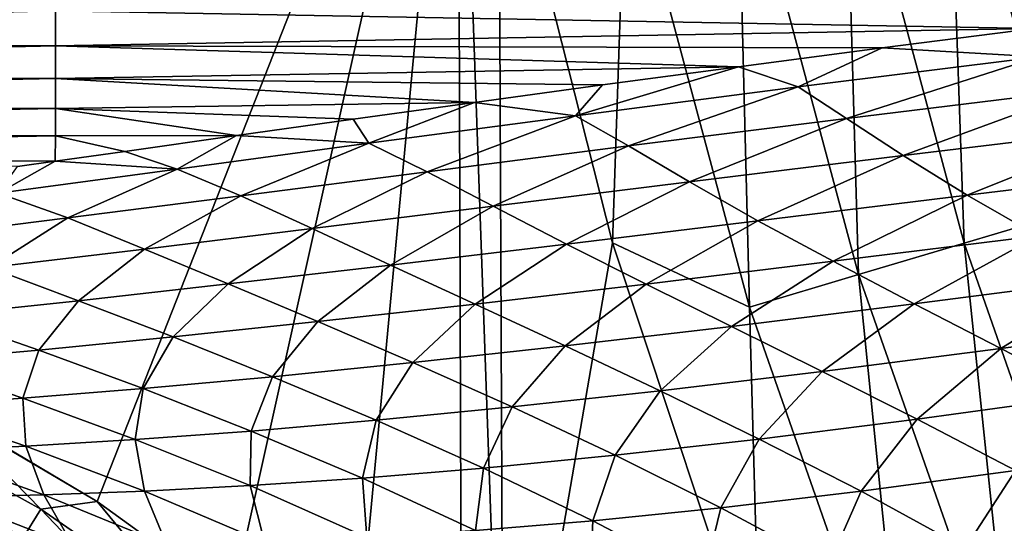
# Model space of a CAD drawing. Header units: metres. Extents: x -105 to 105, y -68 to 103.
# Tile 205 of 256: x -27 to -23, y 36 to 38. Entities that reach past the tile are written whole.
import ezdxf

# ---------------------------------------------------------------- set-up
doc = ezdxf.new("R2010")
doc.units = ezdxf.units.M
doc.layers.add('solid_FIT-BATH-150_SW0001', color=7, linetype='CONTINUOUS')

msp = doc.modelspace()

# ---------------------------------------------------------------- linework, layer by layer
at = {"layer": 'solid_FIT-BATH-150_SW0001'}
for points in [[(-26.521349, 36.162197, 16.181013), (-25.10289, 39.760635, 16.18992), (-32.580666, 39.760704, 16.200813)], [(-27.114256, 36.510387, 16.182949), (-26.521349, 36.162197, 16.181013), (-32.580666, 39.760704, 16.200813)], [(-26.521349, 36.162197, 16.181013), (-25.990959, 35.778172, 16.179024), (-25.10289, 39.760635, 16.18992)], [(-25.990959, 35.778172, 16.179024), (-25.51685, 35.358818, 16.17695), (-25.10289, 39.760635, 16.18992)], [(-25.51685, 35.358818, 16.17695), (-25.087708, 34.896152, 16.174734), (-25.10289, 39.760635, 16.18992)], [(-24.923672, 34.693283, 16.173775), (-24.94157, 38.943039, 16.187662), (-25.10289, 39.760635, 16.18992)], [(-25.087708, 34.896152, 16.174734), (-24.923672, 34.693283, 16.173775), (-25.10289, 39.760635, 16.18992)], [(-23.175615, 39.01231, 16.58462), (-22.71497, 37.294899, 16.579033), (-22.792849, 39.093464, 16.800219)], [(-23.580864, 38.925636, 16.412848), (-23.112223, 37.177425, 16.407183), (-23.175615, 39.01231, 16.58462)], [(-23.112223, 37.177425, 16.407183), (-22.71497, 37.294899, 16.579033), (-23.175615, 39.01231, 16.58462)], [(-24.94157, 38.943039, 16.187662), (-24.494673, 37.178078, 16.182039), (-24.442295, 38.739208, 16.211317)], [(-24.923672, 34.693283, 16.173775), (-24.494673, 37.178078, 16.182039), (-24.94157, 38.943039, 16.187662)], [(-24.004467, 38.834316, 16.287537), (-23.527443, 37.053974, 16.281761), (-23.580864, 38.925636, 16.412848)], [(-23.527443, 37.053974, 16.281761), (-23.112223, 37.177425, 16.407183), (-23.580864, 38.925636, 16.412848)], [(-24.442295, 38.739208, 16.211317), (-23.956583, 36.925724, 16.205402), (-24.004467, 38.834316, 16.287537)], [(-23.956583, 36.925724, 16.205402), (-23.527443, 37.053974, 16.281761), (-24.004467, 38.834316, 16.287537)], [(-24.494673, 37.178078, 16.182039), (-23.956583, 36.925724, 16.205402), (-24.442295, 38.739208, 16.211317)], [(-26.685522, 38.090145, -19.168779), (-32.023693, 37.963417, -18.622541), (-32.023693, 38.102589, -18.98065)], [(-26.685522, 38.090145, -19.168779), (-26.685522, 37.952446, -18.811594), (-32.023693, 37.963417, -18.622541)], [(-26.685522, 38.090145, -19.168779), (-22.204006, 38.099033, -19.346815), (-22.836569, 38.021229, -19.133919)], [(-26.685522, 38.090145, -19.168779), (-22.836569, 38.021229, -19.133919), (-26.685522, 37.952446, -18.811594)], [(-26.685522, 37.952446, -18.811594), (-22.836569, 38.021229, -19.133919), (-23.433691, 37.945072, -18.90819)], [(-22.818125, 37.90958, -18.887423), (-23.433691, 37.945072, -18.90819), (-22.836569, 38.021229, -19.133919)], [(-26.685522, 37.952446, -18.811594), (-32.023693, 37.834526, -18.235926), (-32.023693, 37.963417, -18.622541)], [(-26.685522, 37.952446, -18.811594), (-26.685522, 37.824966, -18.425173), (-32.023693, 37.834526, -18.235926)], [(-26.685522, 37.952446, -18.811594), (-23.433691, 37.945072, -18.90819), (-23.998835, 37.871052, -18.670013)], [(-26.685522, 37.952446, -18.811594), (-23.998835, 37.871052, -18.670013), (-26.685522, 37.824966, -18.425173)], [(-23.764074, 37.791561, -18.49239), (-23.998835, 37.871052, -18.670013), (-23.433691, 37.945072, -18.90819)], [(-22.818125, 37.90958, -18.887423), (-23.764074, 37.791561, -18.49239), (-23.433691, 37.945072, -18.90819)], [(-23.57399, 37.667381, -18.269104), (-23.764074, 37.791561, -18.49239), (-22.818125, 37.90958, -18.887423)], [(-22.643417, 37.780693, -18.675362), (-23.57399, 37.667381, -18.269104), (-22.818125, 37.90958, -18.887423)], [(-26.685522, 37.824966, -18.425173), (-32.023693, 37.715431, -17.81951), (-32.023693, 37.834526, -18.235926)], [(-26.685522, 37.824966, -18.425173), (-23.998835, 37.871052, -18.670013), (-24.534578, 37.799633, -18.420147)], [(-24.640219, 37.67802, -18.055439), (-24.534578, 37.799633, -18.420147), (-23.998835, 37.871052, -18.670013)], [(-23.764074, 37.791561, -18.49239), (-24.640219, 37.67802, -18.055439), (-23.998835, 37.871052, -18.670013)], [(-26.685522, 37.824966, -18.425173), (-26.685522, 37.707199, -18.008146), (-32.023693, 37.715431, -17.81951)], [(-26.685522, 37.824966, -18.425173), (-24.534578, 37.799633, -18.420147), (-25.037043, 37.730797, -18.158243)], [(-26.685522, 37.824966, -18.425173), (-25.037043, 37.730797, -18.158243), (-26.685522, 37.707199, -18.008146)], [(-24.640219, 37.67802, -18.055439), (-25.037043, 37.730797, -18.158243), (-24.534578, 37.799633, -18.420147)], [(-24.432173, 37.559647, -17.823238), (-24.640219, 37.67802, -18.055439), (-23.764074, 37.791561, -18.49239)], [(-23.57399, 37.667381, -18.269104), (-24.432173, 37.559647, -17.823238), (-23.764074, 37.791561, -18.49239)], [(-23.351513, 37.521576, -18.044409), (-23.57399, 37.667381, -18.269104), (-22.643417, 37.780693, -18.675362)], [(-22.436361, 37.63187, -18.462255), (-23.351513, 37.521576, -18.044409), (-22.643417, 37.780693, -18.675362)], [(-26.685522, 37.707199, -18.008146), (-25.037043, 37.730797, -18.158243), (-25.51404, 37.664284, -17.882523)], [(-25.452499, 37.569973, -17.573967), (-25.51404, 37.664284, -17.882523), (-25.037043, 37.730797, -18.158243)], [(-24.640219, 37.67802, -18.055439), (-25.452499, 37.569973, -17.573967), (-25.037043, 37.730797, -18.158243)], [(-26.685522, 37.707199, -18.008146), (-32.023693, 37.605679, -17.371931), (-32.023693, 37.715431, -17.81951)], [(-26.685522, 37.707199, -18.008146), (-26.685522, 37.598694, -17.559057), (-32.023693, 37.605679, -17.371931)], [(-26.685522, 37.707199, -18.008146), (-25.51404, 37.664284, -17.882523), (-25.974028, 37.599945, -17.591228)], [(-26.685522, 37.707199, -18.008146), (-25.974028, 37.599945, -17.591228), (-26.685522, 37.598694, -17.559057)], [(-25.224154, 37.458309, -17.335653), (-25.452499, 37.569973, -17.573967), (-24.640219, 37.67802, -18.055439)], [(-24.432173, 37.559647, -17.823238), (-25.224154, 37.458309, -17.335653), (-24.640219, 37.67802, -18.055439)], [(-25.452499, 37.569973, -17.573967), (-25.974028, 37.599945, -17.591228), (-25.51404, 37.664284, -17.882523)], [(-24.192104, 37.418194, -17.589115), (-24.432173, 37.559647, -17.823238), (-23.57399, 37.667381, -18.269104)], [(-23.351513, 37.521576, -18.044409), (-24.192104, 37.418194, -17.589115), (-23.57399, 37.667381, -18.269104)], [(-26.685522, 37.598694, -17.559057), (-32.023693, 37.504822, -16.891817), (-32.023693, 37.605679, -17.371931)], [(-23.099335, 37.366184, -17.826206), (-23.351513, 37.521576, -18.044409), (-22.436361, 37.63187, -18.462255)], [(-22.199553, 37.475361, -18.256048), (-23.099335, 37.366184, -17.826206), (-22.436361, 37.63187, -18.462255)], [(-26.685522, 37.598694, -17.559057), (-26.686857, 37.499138, -17.077114), (-32.023693, 37.504822, -16.891817)], [(-26.685522, 37.598694, -17.559057), (-26.412334, 37.538055, -17.284809), (-26.686857, 37.499138, -17.077114)], [(-26.685522, 37.598694, -17.559057), (-25.974028, 37.599945, -17.591228), (-26.412334, 37.538055, -17.284809)], [(-26.207294, 37.468307, -17.044991), (-26.412334, 37.538055, -17.284809), (-25.974028, 37.599945, -17.591228)], [(-25.452499, 37.569973, -17.573967), (-26.207294, 37.468307, -17.044991), (-25.974028, 37.599945, -17.591228)], [(-25.95705, 37.363934, -16.80331), (-26.207294, 37.468307, -17.044991), (-25.452499, 37.569973, -17.573967)], [(-25.224154, 37.458309, -17.335653), (-25.95705, 37.363934, -16.80331), (-25.452499, 37.569973, -17.573967)], [(-26.207294, 37.468307, -17.044991), (-26.686857, 37.499138, -17.077114), (-26.412334, 37.538055, -17.284809)], [(-24.964457, 37.322422, -17.094784), (-25.224154, 37.458309, -17.335653), (-24.432173, 37.559647, -17.823238)], [(-24.192104, 37.418194, -17.589115), (-24.964457, 37.322422, -17.094784), (-24.432173, 37.559647, -17.823238)], [(-32.023693, 37.504822, -16.891817), (-26.686857, 37.499138, -17.077114), (-26.834208, 37.478291, -16.960564)], [(-26.910156, 37.373489, -16.467533), (-26.834208, 37.478291, -16.960564), (-26.686857, 37.499138, -17.077114)], [(-26.207294, 37.468307, -17.044991), (-26.910156, 37.373489, -16.467533), (-26.686857, 37.499138, -17.077114)], [(-23.922787, 37.265411, -17.360897), (-24.192104, 37.418194, -17.589115), (-23.351513, 37.521576, -18.044409)], [(-23.099335, 37.366184, -17.826206), (-23.922787, 37.265411, -17.360897), (-23.351513, 37.521576, -18.044409)], [(-26.637211, 37.276642, -16.224909), (-26.910156, 37.373489, -16.467533), (-26.207294, 37.468307, -17.044991)], [(-25.95705, 37.363934, -16.80331), (-26.637211, 37.276642, -16.224909), (-26.207294, 37.468307, -17.044991)], [(-25.676302, 37.234573, -16.558392), (-25.95705, 37.363934, -16.80331), (-25.224154, 37.458309, -17.335653)], [(-24.964457, 37.322422, -17.094784), (-25.676302, 37.234573, -16.558392), (-25.224154, 37.458309, -17.335653)], [(-22.820271, 37.206139, -17.61853), (-23.099335, 37.366184, -17.826206), (-22.199553, 37.475361, -18.256048)], [(-24.676262, 37.173706, -16.859076), (-24.964457, 37.322422, -17.094784), (-24.192104, 37.418194, -17.589115)], [(-23.922787, 37.265411, -17.360897), (-24.676262, 37.173706, -16.859076), (-24.192104, 37.418194, -17.589115)], [(-26.637211, 37.276642, -16.224909), (-27.269897, 37.196499, -15.600831), (-26.910156, 37.373489, -16.467533)], [(-26.334688, 37.1544, -15.978373), (-26.637211, 37.276642, -16.224909), (-25.95705, 37.363934, -16.80331)], [(-25.676302, 37.234573, -16.558392), (-26.334688, 37.1544, -15.978373), (-25.95705, 37.363934, -16.80331)], [(-23.627125, 37.106037, -17.142612), (-23.922787, 37.265411, -17.360897), (-23.099335, 37.366184, -17.826206)], [(-22.820271, 37.206139, -17.61853), (-23.627125, 37.106037, -17.142612), (-23.099335, 37.366184, -17.826206)], [(-25.367973, 37.09116, -16.317808), (-25.676302, 37.234573, -16.558392), (-24.964457, 37.322422, -17.094784)], [(-24.676262, 37.173706, -16.859076), (-25.367973, 37.09116, -16.317808), (-24.964457, 37.322422, -17.094784)], [(-23.112223, 37.177425, 16.407183), (-22.513393, 35.470295, 16.400682), (-22.71497, 37.294899, 16.579033)], [(-26.945356, 37.081669, -15.354972), (-27.269897, 37.196499, -15.600831), (-26.637211, 37.276642, -16.224909)], [(-26.334688, 37.1544, -15.978373), (-26.945356, 37.081669, -15.354972), (-26.637211, 37.276642, -16.224909)], [(-24.362553, 37.016655, -16.632538), (-24.676262, 37.173706, -16.859076), (-23.922787, 37.265411, -17.360897)], [(-23.627125, 37.106037, -17.142612), (-24.362553, 37.016655, -16.632538), (-23.922787, 37.265411, -17.360897)], [(-26.005592, 37.01717, -15.735305), (-26.334688, 37.1544, -15.978373), (-25.676302, 37.234573, -16.558392)], [(-25.367973, 37.09116, -16.317808), (-26.005592, 37.01717, -15.735305), (-25.676302, 37.234573, -16.558392)], [(-24.923672, 34.693283, 16.173775), (-23.914246, 35.430836, 16.175478), (-24.494673, 37.178078, 16.182039)], [(-24.494673, 37.178078, 16.182039), (-23.914246, 35.430836, 16.175478), (-23.956583, 36.925724, 16.205402)], [(-23.307915, 36.939034, -16.935038), (-23.627125, 37.106037, -17.142612), (-22.820271, 37.206139, -17.61853)], [(-23.527443, 37.053974, 16.281761), (-22.917639, 35.315056, 16.275127), (-23.112223, 37.177425, 16.407183)], [(-22.517046, 37.040489, -17.422087), (-23.307915, 36.939034, -16.935038), (-22.820271, 37.206139, -17.61853)], [(-22.917639, 35.315056, 16.275127), (-22.513393, 35.470295, 16.400682), (-23.112223, 37.177425, 16.407183)], [(-26.595304, 36.951206, -15.111687), (-26.945356, 37.081669, -15.354972), (-26.334688, 37.1544, -15.978373)], [(-26.005592, 37.01717, -15.735305), (-26.595304, 36.951206, -15.111687), (-26.334688, 37.1544, -15.978373)], [(-25.035131, 36.93792, -16.08552), (-25.367973, 37.09116, -16.317808), (-24.676262, 37.173706, -16.859076)], [(-24.362553, 37.016655, -16.632538), (-25.035131, 36.93792, -16.08552), (-24.676262, 37.173706, -16.859076)], [(-24.026192, 36.850113, -16.41601), (-24.362553, 37.016655, -16.632538), (-23.627125, 37.106037, -17.142612)], [(-23.307915, 36.939034, -16.935038), (-24.026192, 36.850113, -16.41601), (-23.627125, 37.106037, -17.142612)], [(-26.595304, 36.951206, -15.111687), (-27.142317, 36.893177, -14.447224), (-26.945356, 37.081669, -15.354972)], [(-25.653074, 36.86887, -15.499602), (-26.005592, 37.01717, -15.735305), (-25.367973, 37.09116, -16.317808)], [(-25.035131, 36.93792, -16.08552), (-25.653074, 36.86887, -15.499602), (-25.367973, 37.09116, -16.317808)], [(-23.956583, 36.925724, 16.205402), (-23.33544, 35.154068, 16.198595), (-23.527443, 37.053974, 16.281761)], [(-23.33544, 35.154068, 16.198595), (-22.917639, 35.315056, 16.275127), (-23.527443, 37.053974, 16.281761)], [(-22.967871, 36.763775, -16.739147), (-23.307915, 36.939034, -16.935038), (-22.517046, 37.040489, -17.422087)], [(-22.192307, 36.868729, -17.237787), (-22.967871, 36.763775, -16.739147), (-22.517046, 37.040489, -17.422087)], [(-26.222971, 36.808666, -14.874784), (-26.595304, 36.951206, -15.111687), (-26.005592, 37.01717, -15.735305)], [(-25.653074, 36.86887, -15.499602), (-26.222971, 36.808666, -14.874784), (-26.005592, 37.01717, -15.735305)], [(-24.680706, 36.773533, -15.862425), (-25.035131, 36.93792, -16.08552), (-24.362553, 37.016655, -16.632538)], [(-24.026192, 36.850113, -16.41601), (-24.680706, 36.773533, -15.862425), (-24.362553, 37.016655, -16.632538)], [(-26.750275, 36.756992, -14.211224), (-27.142317, 36.893177, -14.447224), (-26.595304, 36.951206, -15.111687)], [(-26.222971, 36.808666, -14.874784), (-26.750275, 36.756992, -14.211224), (-26.595304, 36.951206, -15.111687)], [(-25.280125, 36.708008, -15.272208), (-25.653074, 36.86887, -15.499602), (-25.035131, 36.93792, -16.08552)], [(-24.680706, 36.773533, -15.862425), (-25.280125, 36.708008, -15.272208), (-25.035131, 36.93792, -16.08552)], [(-23.669958, 36.673309, -16.210531), (-24.026192, 36.850113, -16.41601), (-23.307915, 36.939034, -16.935038)], [(-23.914246, 35.430836, 16.175478), (-23.33544, 35.154068, 16.198595), (-23.956583, 36.925724, 16.205402)], [(-22.967871, 36.763775, -16.739147), (-23.669958, 36.673309, -16.210531), (-23.307915, 36.939034, -16.935038)], [(-26.750275, 36.756992, -14.211224), (-27.241896, 36.713058, -13.502812), (-27.142317, 36.893177, -14.447224)], [(-25.831409, 36.652378, -14.645242), (-26.222971, 36.808666, -14.874784), (-25.653074, 36.86887, -15.499602)], [(-25.280125, 36.708008, -15.272208), (-25.831409, 36.652378, -14.645242), (-25.653074, 36.86887, -15.499602)], [(-22.609686, 36.579464, -16.555813), (-22.967871, 36.763775, -16.739147), (-22.192307, 36.868729, -17.237787)], [(-24.307528, 36.59708, -15.649618), (-24.680706, 36.773533, -15.862425), (-24.026192, 36.850113, -16.41601)], [(-23.669958, 36.673309, -16.210531), (-24.307528, 36.59708, -15.649618), (-24.026192, 36.850113, -16.41601)], [(-26.340261, 36.606079, -13.981556), (-26.750275, 36.756992, -14.211224), (-26.222971, 36.808666, -14.874784)], [(-25.831409, 36.652378, -14.645242), (-26.340261, 36.606079, -13.981556), (-26.222971, 36.808666, -14.874784)], [(-26.813852, 36.568043, -13.274645), (-27.241896, 36.713058, -13.502812), (-26.750275, 36.756992, -14.211224)], [(-26.340261, 36.606079, -13.981556), (-26.813852, 36.568043, -13.274645), (-26.750275, 36.756992, -14.211224)], [(-24.889637, 36.533474, -15.054256), (-25.280125, 36.708008, -15.272208), (-24.680706, 36.773533, -15.862425)], [(-24.307528, 36.59708, -15.649618), (-24.889637, 36.533474, -15.054256), (-24.680706, 36.773533, -15.862425)], [(-23.296606, 36.485317, -16.017038), (-23.669958, 36.673309, -16.210531), (-22.967871, 36.763775, -16.739147)], [(-22.609686, 36.579464, -16.555813), (-23.296606, 36.485317, -16.017038), (-22.967871, 36.763775, -16.739147)], [(-26.813852, 36.568043, -13.274645), (-27.260183, 36.536907, -12.512984), (-27.241896, 36.713058, -13.502812)], [(-25.423576, 36.481026, -14.424222), (-25.831409, 36.652378, -14.645242), (-25.280125, 36.708008, -15.272208)], [(-24.889637, 36.533474, -15.054256), (-25.423576, 36.481026, -14.424222), (-25.280125, 36.708008, -15.272208)], [(-23.918425, 36.407475, -15.448094), (-24.307528, 36.59708, -15.649618), (-23.669958, 36.673309, -16.210531)], [(-23.296606, 36.485317, -16.017038), (-23.918425, 36.407475, -15.448094), (-23.669958, 36.673309, -16.210531)], [(-25.915287, 36.438908, -13.759404), (-26.340261, 36.606079, -13.981556), (-25.831409, 36.652378, -14.645242)], [(-25.423576, 36.481026, -14.424222), (-25.915287, 36.438908, -13.759404), (-25.831409, 36.652378, -14.645242)], [(-26.372173, 36.405746, -13.052921), (-26.813852, 36.568043, -13.274645), (-26.340261, 36.606079, -13.981556)], [(-25.915287, 36.438908, -13.759404), (-26.372173, 36.405746, -13.052921), (-26.340261, 36.606079, -13.981556)], [(-24.484503, 36.344009, -14.84679), (-24.889637, 36.533474, -15.054256), (-24.307528, 36.59708, -15.649618)], [(-23.918425, 36.407475, -15.448094), (-24.484503, 36.344009, -14.84679), (-24.307528, 36.59708, -15.649618)], [(-26.802399, 36.379925, -12.292843), (-27.260183, 36.536907, -12.512984), (-26.813852, 36.568043, -13.274645)], [(-26.372173, 36.405746, -13.052921), (-26.802399, 36.379925, -12.292843), (-26.813852, 36.568043, -13.274645)], [(-22.909567, 36.28381, -15.835264), (-23.296606, 36.485317, -16.017038), (-22.609686, 36.579464, -16.555813)], [(-26.802399, 36.379925, -12.292843), (-27.213055, 36.360256, -11.468211), (-27.260183, 36.536907, -12.512984)], [(-25.002426, 36.293152, -14.212802), (-25.423576, 36.481026, -14.424222), (-24.889637, 36.533474, -15.054256)], [(-24.484503, 36.344009, -14.84679), (-25.002426, 36.293152, -14.212802), (-24.889637, 36.533474, -15.054256)], [(-27.360247, 36.472691, 16.172792), (-26.743433, 36.131645, 16.170826), (-27.114256, 36.510387, 16.182949)], [(-26.743433, 36.131645, 16.170826), (-26.521349, 36.162197, 16.181013), (-27.114256, 36.510387, 16.182949)], [(-25.478361, 36.253803, -13.545866), (-25.915287, 36.438908, -13.759404), (-25.423576, 36.481026, -14.424222)], [(-25.002426, 36.293152, -14.212802), (-25.478361, 36.253803, -13.545866), (-25.423576, 36.481026, -14.424222)], [(-23.516937, 36.202305, -15.257682), (-23.918425, 36.407475, -15.448094), (-23.296606, 36.485317, -16.017038)], [(-22.909567, 36.28381, -15.835264), (-23.516937, 36.202305, -15.257682), (-23.296606, 36.485317, -16.017038)], [(-27.422544, 36.345528, 16.141266), (-26.818064, 36.011292, 16.139297), (-27.360247, 36.472691, 16.172792)], [(-26.818064, 36.011292, 16.139297), (-26.743433, 36.131645, 16.170826), (-27.360247, 36.472691, 16.172792)], [(-25.919918, 36.224274, -12.838759), (-26.372173, 36.405746, -13.052921), (-25.915287, 36.438908, -13.759404)], [(-25.478361, 36.253803, -13.545866), (-25.919918, 36.224274, -12.838759), (-25.915287, 36.438908, -13.759404)], [(-26.335382, 36.202667, -12.079187), (-26.802399, 36.379925, -12.292843), (-26.372173, 36.405746, -13.052921)], [(-25.919918, 36.224274, -12.838759), (-26.335382, 36.202667, -12.079187), (-26.372173, 36.405746, -13.052921)], [(-24.06838, 36.137108, -14.649726), (-24.484503, 36.344009, -14.84679), (-23.918425, 36.407475, -15.448094)], [(-23.516937, 36.202305, -15.257682), (-24.06838, 36.137108, -14.649726), (-23.918425, 36.407475, -15.448094)], [(-26.731825, 36.187611, -11.255977), (-27.213055, 36.360256, -11.468211), (-26.802399, 36.379925, -12.292843)], [(-26.335382, 36.202667, -12.079187), (-26.731825, 36.187611, -11.255977), (-26.802399, 36.379925, -12.292843)], [(-26.888344, 35.898071, 16.088495), (-26.818064, 36.011292, 16.139297), (-27.422544, 36.345528, 16.141266)], [(-26.731825, 36.187611, -11.255977), (-27.111729, 36.178417, -10.365719), (-27.213055, 36.360256, -11.468211)], [(-24.571732, 36.086147, -14.010977), (-25.002426, 36.293152, -14.212802), (-24.484503, 36.344009, -14.84679)], [(-24.06838, 36.137108, -14.649726), (-24.571732, 36.086147, -14.010977), (-24.484503, 36.344009, -14.84679)], [(-25.033373, 36.048054, -13.341015), (-25.478361, 36.253803, -13.545866), (-25.002426, 36.293152, -14.212802)], [(-24.571732, 36.086147, -14.010977), (-25.033373, 36.048054, -13.341015), (-25.002426, 36.293152, -14.212802)], [(-23.10751, 35.979183, -15.077896), (-23.516937, 36.202305, -15.257682), (-22.909567, 36.28381, -15.835264)], [(-22.5131, 36.066418, -15.664609), (-23.10751, 35.979183, -15.077896), (-22.909567, 36.28381, -15.835264)], [(-25.461084, 36.020798, -12.632298), (-25.919918, 36.224274, -12.838759), (-25.478361, 36.253803, -13.545866)], [(-25.033373, 36.048054, -13.341015), (-25.461084, 36.020798, -12.632298), (-25.478361, 36.253803, -13.545866)], [(-25.863232, 36.002182, -11.872225), (-26.335382, 36.202667, -12.079187), (-25.919918, 36.224274, -12.838759)], [(-25.461084, 36.020798, -12.632298), (-25.863232, 36.002182, -11.872225), (-25.919918, 36.224274, -12.838759)], [(-26.614288, 35.985378, -10.160571), (-27.111729, 36.178417, -10.365719), (-26.731825, 36.187611, -11.255977)], [(-26.614288, 35.985378, -10.160571), (-26.961729, 35.986256, -9.212574), (-27.111729, 36.178417, -10.365719)], [(-26.246832, 35.990643, -11.049443), (-26.731825, 36.187611, -11.255977), (-26.335382, 36.202667, -12.079187)], [(-26.246832, 35.990643, -11.049443), (-26.614288, 35.985378, -10.160571), (-26.731825, 36.187611, -11.255977)], [(-25.863232, 36.002182, -11.872225), (-26.246832, 35.990643, -11.049443), (-26.335382, 36.202667, -12.079187)], [(-23.645895, 35.910332, -14.462686), (-24.06838, 36.137108, -14.649726), (-23.516937, 36.202305, -15.257682)], [(-23.10751, 35.979183, -15.077896), (-23.645895, 35.910332, -14.462686), (-23.516937, 36.202305, -15.257682)], [(-26.818064, 36.011292, 16.139297), (-26.255066, 35.621155, 16.137178), (-26.743433, 36.131645, 16.170826)], [(-26.743433, 36.131645, 16.170826), (-26.168074, 35.733082, 16.168707), (-26.521349, 36.162197, 16.181013)], [(-26.255066, 35.621155, 16.137178), (-26.168074, 35.733082, 16.168707), (-26.743433, 36.131645, 16.170826)], [(-26.168074, 35.733082, 16.168707), (-25.990959, 35.778172, 16.179024), (-26.521349, 36.162197, 16.181013)], [(-24.136303, 35.857513, -13.81847), (-24.571732, 36.086147, -14.010977), (-24.06838, 36.137108, -14.649726)], [(-23.645895, 35.910332, -14.462686), (-24.136303, 35.857513, -13.81847), (-24.06838, 36.137108, -14.649726)], [(-24.58531, 35.81908, -13.144666), (-25.033373, 36.048054, -13.341015), (-24.571732, 36.086147, -14.010977)], [(-24.136303, 35.857513, -13.81847), (-24.58531, 35.81908, -13.144666), (-24.571732, 36.086147, -14.010977)]]:
    msp.add_3dface(points, dxfattribs=at)

doc.saveas('drawing.dxf')
